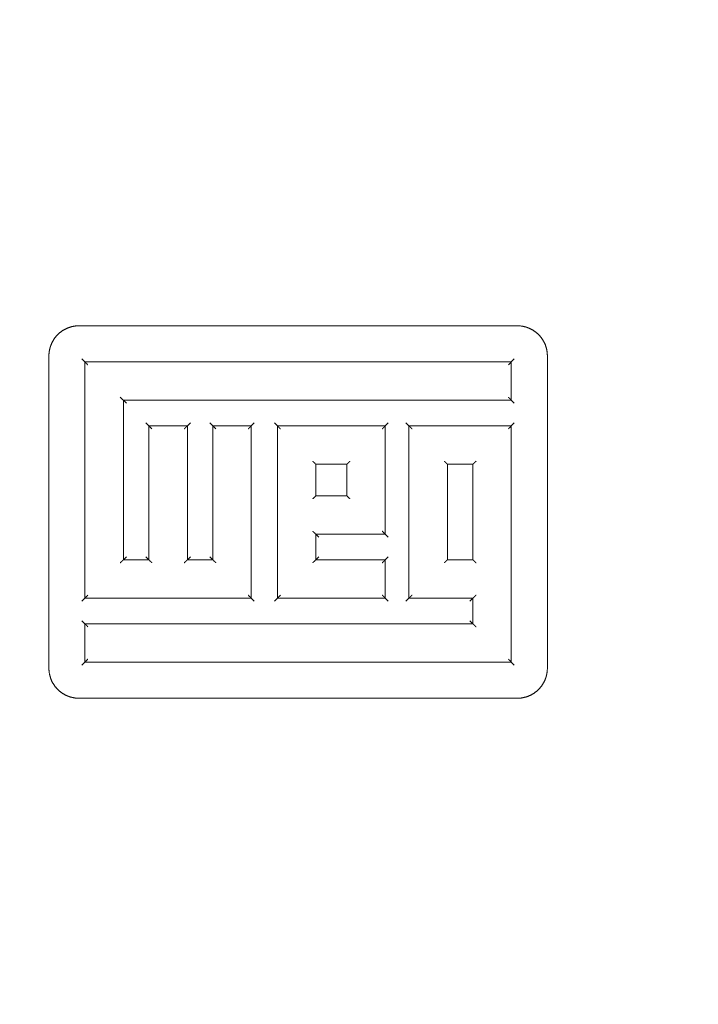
# Model space of a CAD drawing. Header units: millimetres. Extents: x -25606 to 96684, y -22894 to 47132.
# Tile 37 of 89: x 9034 to 9147, y 5909 to 6072. Entities that reach past the tile are written whole.
import ezdxf

# ---------------------------------------------------------------- set-up
doc = ezdxf.new("R2010")
doc.units = ezdxf.units.MM
doc.header["$LTSCALE"] = 50
doc.linetypes.add('A_CARA_16', pattern=[11.4, 6, -1.8, 0, -1.8, 0, -1.8])
doc.layers.add('CA_TG', color=9, linetype='A_CARA_16', lineweight=13)

# ---------------------------------------------------------------- blocks, each defined once
blk = doc.blocks.new('tg')
h = blk.add_hatch()
h.set_pattern_fill('ANSI31', color=252, scale=254, angle=345, style=0)
h.set_pattern_definition([(30, (1065.013, 2161), (-15.87501, 27.4963), [])])
edge = h.paths.add_edge_path()
edge.add_spline(control_points=[(5561.44, 5261.52), (5560.77, 5261.63), (5560.1, 5261.75), (5559.44, 5261.88)], knot_values=[13.825662, 13.825662, 13.825662, 13.825662, 14.000098, 14.000098, 14.000098, 14.000098], degree=3, periodic=0)
edge.add_line((5559.44, 5261.88), (5559.44, 5261.88))
edge.add_line((5559.44, 5261.88), (5559.44, 5298.08))
edge.add_line((5559.44, 5298.08), (5561.44, 5298.08))
edge.add_line((5561.44, 5298.08), (5561.44, 5261.52))
edge.add_line((5561.44, 5261.52), (5561.44, 5261.52))
edge = h.paths.add_edge_path()
edge.add_line((4448.44, 4291.46), (4448.44, 4376.45))
edge.add_spline(control_points=[(4448.44, 4376.45), (4449.11, 4376.22), (4449.78, 4375.97), (4450.44, 4375.72)], knot_values=[10.864235, 10.864235, 10.864235, 10.864235, 11.074814, 11.074814, 11.074814, 11.074814], degree=3, periodic=0)
edge.add_line((4450.44, 4375.72), (4450.44, 4375.72))
edge.add_line((4450.44, 4375.72), (4450.44, 4292.04))
edge.add_spline(control_points=[(4450.44, 4292.04), (4450.27, 4291.99), (4450.09, 4291.94), (4449.43, 4291.74), (4448.94, 4291.6), (4448.44, 4291.46)], knot_values=[22.713594, 22.713594, 22.713594, 22.713594, 22.768373, 22.768373, 22.922016, 22.922016, 22.922016, 22.922016], degree=3, periodic=0)
edge = h.paths.add_edge_path()
edge.add_ellipse((5557.44, 4308.55), major_axis=(-3, 4), ratio=1, start_angle=270, end_angle=299.5519)
edge.add_line((5559.44, 4313.13), (5559.44, 4362.82))
edge.add_line((5559.44, 4362.82), (5559.44, 4362.82))
edge.add_spline(control_points=[(5559.44, 4362.82), (5559.83, 4362.95), (5560.22, 4363.08), (5560.89, 4363.27), (5561.16, 4363.35), (5561.44, 4363.43)], knot_values=[5.579232, 5.579232, 5.579232, 5.579232, 5.705995, 5.705995, 5.795124, 5.795124, 5.795124, 5.795124], degree=3, periodic=0)
edge.add_line((5561.44, 4363.43), (5561.44, 4311.55))
at = {"color": 252}
for p, q in [((4961.91, 5048.25), (5034.91, 5048.25)), ((4956.91, 5043.25), (4956.91, 4991.25)), ((4962.41, 5042.75), (4962.91, 5042.25)), ((5033.91, 5042.25), (4962.91, 5042.25)), ((4962.91, 5042.25), (4962.91, 5002.9)), ((5034.41, 5042.75), (5033.91, 5042.25)), ((5033.91, 5035.85), (5033.91, 5042.25)), ((5039.91, 4991.25), (5039.91, 5043.25)), ((4969.31, 5035.85), (4969.81, 5035.35)), ((4969.31, 5035.85), (5033.91, 5035.85)), ((4969.31, 5035.85), (4969.31, 5009.3)), ((5033.91, 5035.85), (5034.41, 5035.35)), ((4973.56, 5031.6), (4973.06, 5032.1)), ((4973.56, 5009.3), (4973.56, 5031.6)), ((4979.96, 5031.6), (4973.56, 5031.6)), ((4979.96, 5031.6), (4980.46, 5032.1)), ((4979.96, 5031.6), (4979.96, 5009.3)), ((4983.71, 5032.1), (4984.21, 5031.6)), ((4990.61, 5031.6), (4984.21, 5031.6)), ((4984.21, 5009.3), (4984.21, 5031.6)), ((4991.11, 5032.1), (4990.61, 5031.6)), ((4990.61, 5031.6), (4990.61, 5002.9)), ((4994.96, 5031.6), (4994.46, 5032.1)), ((5012.91, 5031.6), (4994.96, 5031.6)), ((4994.96, 5002.9), (4994.96, 5031.6)), ((5012.91, 5031.6), (5013.41, 5032.1)), ((5012.91, 5013.55), (5012.91, 5031.6)), ((5016.36, 5032.1), (5016.86, 5031.6)), ((5033.91, 5031.6), (5016.86, 5031.6)), ((5016.86, 5002.9), (5016.86, 5031.6)), ((5034.41, 5032.1), (5033.91, 5031.6)), ((5033.91, 4992.25), (5033.91, 5031.6)), ((5001.36, 5025.2), (5001.36, 5019.95)), ((5001.36, 5025.2), (5006.51, 5025.2)), ((5006.51, 5019.95), (5006.51, 5025.2)), ((5023.26, 5025.2), (5027.51, 5025.2)), ((5023.26, 5025.2), (5023.26, 5009.3)), ((5027.51, 5009.3), (5027.51, 5025.2)), ((5006.51, 5019.95), (5001.36, 5019.95)), ((5001.36, 5013.55), (5001.86, 5013.05)), ((5001.36, 5013.55), (5012.91, 5013.55)), ((5001.36, 5013.55), (5001.36, 5009.3)), ((5012.91, 5013.55), (5013.41, 5013.05)), ((4969.31, 5009.3), (4969.81, 5009.8)), ((4973.56, 5009.3), (4973.06, 5009.8)), ((4979.96, 5009.3), (4980.46, 5009.8)), ((4983.71, 5009.8), (4984.21, 5009.3)), ((5001.86, 5009.8), (5001.36, 5009.3)), ((5013.41, 5009.8), (5012.91, 5009.3)), ((4973.56, 5009.3), (4969.31, 5009.3)), ((4984.21, 5009.3), (4979.96, 5009.3)), ((5012.91, 5009.3), (5001.36, 5009.3)), ((5012.91, 5002.9), (5012.91, 5009.3)), ((5027.51, 5009.3), (5023.26, 5009.3)), ((4962.41, 5002.4), (4962.91, 5002.9)), ((4962.91, 5002.9), (4990.61, 5002.9)), ((4991.11, 5002.4), (4990.61, 5002.9)), ((4994.46, 5002.4), (4994.96, 5002.9)), ((4994.96, 5002.9), (5012.91, 5002.9)), ((5013.41, 5002.4), (5012.91, 5002.9)), ((5016.36, 5002.4), (5016.86, 5002.9)), ((5016.86, 5002.9), (5027.51, 5002.9)), ((5027.01, 5002.4), (5027.51, 5002.9)), ((5027.51, 4998.65), (5027.51, 5002.9)), ((4962.91, 4998.65), (4962.41, 4999.15)), ((4962.91, 4998.65), (4962.91, 4992.25)), ((5027.51, 4998.65), (4962.91, 4998.65)), ((5027.51, 4998.65), (5027.01, 4999.15)), ((4962.91, 4992.25), (4962.41, 4991.75)), ((4962.91, 4992.25), (5033.91, 4992.25)), ((5033.91, 4992.25), (5034.41, 4991.75)), ((5034.91, 4986.25), (4961.91, 4986.25))]:
    blk.add_line(p, q, dxfattribs=at)
for points, knots in [([(4961.91, 5048.25), (4961.58, 5048.25), (4961.25, 5048.22), (4960.93, 5048.15), (4960.61, 5048.09), (4960.3, 5047.99), (4959.99, 5047.87), (4959.69, 5047.74), (4959.4, 5047.59), (4959.13, 5047.41), (4958.86, 5047.22), (4958.61, 5047.02), (4958.38, 5046.79), (4958.15, 5046.56), (4957.93, 5046.3), (4957.75, 5046.03), (4957.57, 5045.75), (4957.42, 5045.47), (4957.29, 5045.16), (4957.23, 5045.01), (4957.17, 5044.86), (4957.13, 5044.7), (4957.08, 5044.54), (4957.04, 5044.38), (4957.01, 5044.22), (4956.94, 5043.91), (4956.91, 5043.58), (4956.91, 5043.25)], [0, 0, 0, 0, 0.000985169, 0.000985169, 0.000985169, 0.001970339, 0.001970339, 0.001970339, 0.002955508, 0.002955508, 0.002955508, 0.003940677, 0.003940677, 0.003940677, 0.004925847, 0.004925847, 0.004925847, 0.005911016, 0.005911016, 0.005911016, 0.006403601, 0.006403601, 0.006403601, 0.006896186, 0.006896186, 0.006896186, 0.007881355, 0.007881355, 0.007881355, 0.007881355]), ([(5039.91, 5043.25), (5039.91, 5043.58), (5039.88, 5043.91), (5039.81, 5044.23), (5039.75, 5044.55), (5039.65, 5044.87), (5039.53, 5045.17), (5039.4, 5045.47), (5039.25, 5045.76), (5039.06, 5046.03), (5038.88, 5046.31), (5038.67, 5046.56), (5038.44, 5046.79), (5038.21, 5047.02), (5037.96, 5047.23), (5037.68, 5047.41), (5037.41, 5047.59), (5037.13, 5047.74), (5036.82, 5047.87), (5036.67, 5047.93), (5036.52, 5047.99), (5036.36, 5048.04), (5036.2, 5048.08), (5036.04, 5048.12), (5035.88, 5048.15), (5035.57, 5048.22), (5035.24, 5048.25), (5034.91, 5048.25)], [0, 0, 0, 0, 0.000985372, 0.000985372, 0.000985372, 0.001970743, 0.001970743, 0.001970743, 0.002956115, 0.002956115, 0.002956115, 0.003941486, 0.003941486, 0.003941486, 0.004926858, 0.004926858, 0.004926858, 0.005912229, 0.005912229, 0.005912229, 0.006404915, 0.006404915, 0.006404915, 0.006897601, 0.006897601, 0.006897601, 0.007882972, 0.007882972, 0.007882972, 0.007882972]), ([(4962.91, 5042.25), (4962.91, 5042.25), (4962.92, 5042.24), (4962.94, 5042.22), (4962.95, 5042.2), (4963.01, 5042.14), (4963.05, 5042.09), (4963.13, 5042), (4963.18, 5041.96), (4963.28, 5041.86), (4963.33, 5041.81), (4963.38, 5041.75), (4963.38, 5041.75), (4963.39, 5041.75)], [0.1108848, 0.1108848, 0.1108848, 0.1108848, 0.125237, 0.125237, 0.1450684, 0.1450684, 0.1715433, 0.1715433, 0.1974021, 0.1974021, 0.2245447, 0.2245447, 0.2250918, 0.2250918, 0.2250918, 0.2250918]), ([(5033.91, 5042.25), (5033.91, 5042.25), (5033.91, 5042.24), (5033.89, 5042.22), (5033.87, 5042.2), (5033.81, 5042.14), (5033.77, 5042.09), (5033.69, 5042), (5033.64, 5041.96), (5033.54, 5041.86), (5033.49, 5041.81), (5033.44, 5041.75), (5033.44, 5041.75), (5033.44, 5041.75)], [-0.09292621, -0.09292621, -0.09292621, -0.09292621, -0.08119218, -0.08119218, -0.06497834, -0.06497834, -0.04333302, -0.04333302, -0.02219131, -0.02219131, 0, 0, 0.00044729, 0.00044729, 0.00044729, 0.00044729]), ([(4968.79, 5036.35), (4968.79, 5036.35), (4968.79, 5036.35), (4968.85, 5036.29), (4968.9, 5036.24), (4969, 5036.14), (4969.05, 5036.1), (4969.14, 5036.01), (4969.18, 5035.96), (4969.25, 5035.9), (4969.27, 5035.88), (4969.3, 5035.86), (4969.31, 5035.85), (4969.31, 5035.85), (4969.31, 5035.85), (4969.31, 5035.85)], [-0.2250918, -0.2250918, -0.2250918, -0.2250918, -0.2245447, -0.2245447, -0.1974021, -0.1974021, -0.1715433, -0.1715433, -0.1450684, -0.1450684, -0.125237, -0.125237, -0.107908, -0.107908, -0.1077614, -0.1077614, -0.1077614, -0.1077614]), ([(5033.44, 5036.35), (5033.44, 5036.35), (5033.44, 5036.35), (5033.49, 5036.29), (5033.54, 5036.24), (5033.64, 5036.14), (5033.69, 5036.1), (5033.77, 5036.01), (5033.81, 5035.96), (5033.87, 5035.9), (5033.89, 5035.88), (5033.91, 5035.86), (5033.91, 5035.85), (5033.91, 5035.85)], [-0.2250918, -0.2250918, -0.2250918, -0.2250918, -0.2245447, -0.2245447, -0.1974021, -0.1974021, -0.1715433, -0.1715433, -0.1450684, -0.1450684, -0.125237, -0.125237, -0.1108848, -0.1108848, -0.1108848, -0.1108848]), ([(4974.04, 5031.1), (4974.04, 5031.1), (4974.04, 5031.1), (4973.99, 5031.16), (4973.94, 5031.21), (4973.84, 5031.31), (4973.79, 5031.35), (4973.7, 5031.44), (4973.66, 5031.49), (4973.61, 5031.55), (4973.59, 5031.57), (4973.57, 5031.59), (4973.56, 5031.6), (4973.56, 5031.6)], [-0.2250918, -0.2250918, -0.2250918, -0.2250918, -0.2245447, -0.2245447, -0.1974021, -0.1974021, -0.1715433, -0.1715433, -0.1450684, -0.1450684, -0.125237, -0.125237, -0.1099381, -0.1099381, -0.1099381, -0.1099381]), ([(4979.45, 5031.1), (4979.45, 5031.1), (4979.45, 5031.1), (4979.5, 5031.16), (4979.56, 5031.21), (4979.66, 5031.31), (4979.7, 5031.35), (4979.79, 5031.44), (4979.84, 5031.49), (4979.9, 5031.55), (4979.92, 5031.57), (4979.95, 5031.59), (4979.96, 5031.6), (4979.96, 5031.6), (4979.96, 5031.6), (4979.96, 5031.6)], [-0.00044729, -0.00044729, -0.00044729, -0.00044729, 0, 0, 0.02219131, 0.02219131, 0.04333302, 0.04333302, 0.06497834, 0.06497834, 0.08119218, 0.08119218, 0.09536003, 0.09536003, 0.0954799, 0.0954799, 0.0954799, 0.0954799]), ([(4984.21, 5031.6), (4984.21, 5031.6), (4984.22, 5031.59), (4984.24, 5031.57), (4984.26, 5031.55), (4984.32, 5031.49), (4984.36, 5031.44), (4984.45, 5031.35), (4984.49, 5031.31), (4984.59, 5031.21), (4984.65, 5031.16), (4984.7, 5031.1), (4984.7, 5031.1), (4984.7, 5031.1)], [0.1089941, 0.1089941, 0.1089941, 0.1089941, 0.125237, 0.125237, 0.1450684, 0.1450684, 0.1715433, 0.1715433, 0.1974021, 0.1974021, 0.2245447, 0.2245447, 0.2250918, 0.2250918, 0.2250918, 0.2250918]), ([(4990.61, 5031.6), (4990.61, 5031.6), (4990.61, 5031.6), (4990.61, 5031.6), (4990.6, 5031.59), (4990.58, 5031.57), (4990.55, 5031.55), (4990.49, 5031.49), (4990.45, 5031.44), (4990.36, 5031.35), (4990.31, 5031.31), (4990.21, 5031.21), (4990.16, 5031.16), (4990.11, 5031.1), (4990.11, 5031.1), (4990.1, 5031.1)], [-0.0954799, -0.0954799, -0.0954799, -0.0954799, -0.09536003, -0.09536003, -0.08119218, -0.08119218, -0.06497834, -0.06497834, -0.04333302, -0.04333302, -0.02219131, -0.02219131, 0, 0, 0.00044729, 0.00044729, 0.00044729, 0.00044729]), ([(4994.96, 5031.6), (4994.96, 5031.6), (4994.97, 5031.59), (4994.99, 5031.57), (4995.01, 5031.55), (4995.07, 5031.49), (4995.12, 5031.44), (4995.2, 5031.35), (4995.25, 5031.31), (4995.35, 5031.21), (4995.4, 5031.16), (4995.46, 5031.1), (4995.46, 5031.1), (4995.46, 5031.1)], [0.1080438, 0.1080438, 0.1080438, 0.1080438, 0.125237, 0.125237, 0.1450684, 0.1450684, 0.1715433, 0.1715433, 0.1974021, 0.1974021, 0.2245447, 0.2245447, 0.2250918, 0.2250918, 0.2250918, 0.2250918]), ([(5012.42, 5031.1), (5012.42, 5031.1), (5012.42, 5031.1), (5012.48, 5031.16), (5012.53, 5031.21), (5012.63, 5031.31), (5012.67, 5031.35), (5012.76, 5031.44), (5012.8, 5031.49), (5012.86, 5031.55), (5012.88, 5031.57), (5012.91, 5031.59), (5012.91, 5031.6), (5012.91, 5031.6)], [-0.00044729, -0.00044729, -0.00044729, -0.00044729, 0, 0, 0.02219131, 0.02219131, 0.04333302, 0.04333302, 0.06497834, 0.06497834, 0.08119218, 0.08119218, 0.09445033, 0.09445033, 0.09445033, 0.09445033]), ([(5016.86, 5031.6), (5016.86, 5031.6), (5016.86, 5031.6), (5016.86, 5031.6), (5016.87, 5031.59), (5016.9, 5031.57), (5016.92, 5031.55), (5016.98, 5031.49), (5017.03, 5031.44), (5017.12, 5031.35), (5017.17, 5031.31), (5017.27, 5031.21), (5017.32, 5031.16), (5017.37, 5031.1), (5017.37, 5031.1), (5017.37, 5031.1)], [0.1077614, 0.1077614, 0.1077614, 0.1077614, 0.107908, 0.107908, 0.125237, 0.125237, 0.1450684, 0.1450684, 0.1715433, 0.1715433, 0.1974021, 0.1974021, 0.2245447, 0.2245447, 0.2250918, 0.2250918, 0.2250918, 0.2250918]), ([(5033.91, 5031.6), (5033.91, 5031.6), (5033.91, 5031.59), (5033.89, 5031.57), (5033.87, 5031.55), (5033.81, 5031.49), (5033.77, 5031.44), (5033.69, 5031.35), (5033.64, 5031.31), (5033.54, 5031.21), (5033.49, 5031.16), (5033.44, 5031.1), (5033.44, 5031.1), (5033.44, 5031.1)], [-0.09292621, -0.09292621, -0.09292621, -0.09292621, -0.08119218, -0.08119218, -0.06497834, -0.06497834, -0.04333302, -0.04333302, -0.02219131, -0.02219131, 0, 0, 0.00044729, 0.00044729, 0.00044729, 0.00044729]), ([(5001.36, 5025.2), (5001.36, 5025.2), (5001.35, 5025.21), (5001.33, 5025.23), (5001.31, 5025.25), (5001.25, 5025.31), (5001.21, 5025.36), (5001.12, 5025.45), (5001.07, 5025.49), (5000.97, 5025.59), (5000.92, 5025.64), (5000.86, 5025.7), (5000.86, 5025.7), (5000.86, 5025.7)], [0.1079997, 0.1079997, 0.1079997, 0.1079997, 0.125237, 0.125237, 0.1450684, 0.1450684, 0.1715433, 0.1715433, 0.1974021, 0.1974021, 0.2245447, 0.2245447, 0.2250918, 0.2250918, 0.2250918, 0.2250918]), ([(5006.51, 5025.2), (5006.51, 5025.2), (5006.51, 5025.2), (5006.51, 5025.2), (5006.52, 5025.21), (5006.55, 5025.23), (5006.57, 5025.25), (5006.63, 5025.31), (5006.67, 5025.36), (5006.76, 5025.45), (5006.81, 5025.49), (5006.91, 5025.59), (5006.96, 5025.64), (5007.01, 5025.7), (5007.02, 5025.7), (5007.02, 5025.7)], [-0.0954799, -0.0954799, -0.0954799, -0.0954799, -0.09536003, -0.09536003, -0.08119218, -0.08119218, -0.06497834, -0.06497834, -0.04333302, -0.04333302, -0.02219131, -0.02219131, 0, 0, 0.00044729, 0.00044729, 0.00044729, 0.00044729]), ([(5023.26, 5025.2), (5023.26, 5025.2), (5023.26, 5025.21), (5023.23, 5025.23), (5023.21, 5025.25), (5023.16, 5025.31), (5023.12, 5025.36), (5023.03, 5025.45), (5022.98, 5025.49), (5022.89, 5025.59), (5022.83, 5025.64), (5022.78, 5025.7), (5022.78, 5025.7), (5022.78, 5025.7)], [0.1099381, 0.1099381, 0.1099381, 0.1099381, 0.125237, 0.125237, 0.1450684, 0.1450684, 0.1715433, 0.1715433, 0.1974021, 0.1974021, 0.2245447, 0.2245447, 0.2250918, 0.2250918, 0.2250918, 0.2250918]), ([(5027.51, 5025.2), (5027.51, 5025.2), (5027.51, 5025.2), (5027.51, 5025.2), (5027.52, 5025.21), (5027.55, 5025.23), (5027.58, 5025.25), (5027.64, 5025.31), (5027.68, 5025.36), (5027.77, 5025.45), (5027.82, 5025.49), (5027.92, 5025.59), (5027.98, 5025.64), (5028.03, 5025.7), (5028.03, 5025.7), (5028.03, 5025.7)], [-0.0954799, -0.0954799, -0.0954799, -0.0954799, -0.09536003, -0.09536003, -0.08119218, -0.08119218, -0.06497835, -0.06497835, -0.04333302, -0.04333302, -0.02219131, -0.02219131, 0, 0, 0.00044729, 0.00044729, 0.00044729, 0.00044729]), ([(5000.86, 5019.45), (5000.86, 5019.45), (5000.86, 5019.45), (5000.92, 5019.51), (5000.97, 5019.56), (5001.07, 5019.66), (5001.12, 5019.7), (5001.21, 5019.79), (5001.25, 5019.84), (5001.31, 5019.9), (5001.33, 5019.92), (5001.35, 5019.94), (5001.36, 5019.95), (5001.36, 5019.95)], [-0.00044729, -0.00044729, -0.00044729, -0.00044729, 0, 0, 0.02219131, 0.02219131, 0.04333302, 0.04333302, 0.06497835, 0.06497835, 0.08119218, 0.08119218, 0.09528506, 0.09528506, 0.09528506, 0.09528506]), ([(5007.02, 5019.45), (5007.02, 5019.45), (5007.01, 5019.45), (5006.96, 5019.51), (5006.91, 5019.56), (5006.81, 5019.66), (5006.76, 5019.7), (5006.67, 5019.79), (5006.63, 5019.84), (5006.57, 5019.9), (5006.55, 5019.92), (5006.52, 5019.94), (5006.51, 5019.95), (5006.51, 5019.95), (5006.51, 5019.95), (5006.51, 5019.95)], [-0.2250918, -0.2250918, -0.2250918, -0.2250918, -0.2245447, -0.2245447, -0.1974021, -0.1974021, -0.1715433, -0.1715433, -0.1450684, -0.1450684, -0.125237, -0.125237, -0.107908, -0.107908, -0.1077614, -0.1077614, -0.1077614, -0.1077614]), ([(5000.86, 5014.05), (5000.86, 5014.05), (5000.86, 5014.05), (5000.92, 5013.99), (5000.97, 5013.94), (5001.07, 5013.84), (5001.12, 5013.8), (5001.21, 5013.71), (5001.25, 5013.66), (5001.31, 5013.6), (5001.33, 5013.58), (5001.35, 5013.56), (5001.36, 5013.55), (5001.36, 5013.55)], [-0.2250918, -0.2250918, -0.2250918, -0.2250918, -0.2245447, -0.2245447, -0.1974021, -0.1974021, -0.1715433, -0.1715433, -0.1450684, -0.1450684, -0.125237, -0.125237, -0.1079997, -0.1079997, -0.1079997, -0.1079997]), ([(5012.42, 5014.05), (5012.42, 5014.05), (5012.42, 5014.05), (5012.48, 5013.99), (5012.53, 5013.94), (5012.63, 5013.84), (5012.67, 5013.8), (5012.76, 5013.71), (5012.8, 5013.66), (5012.86, 5013.6), (5012.88, 5013.58), (5012.91, 5013.56), (5012.91, 5013.55), (5012.91, 5013.55)], [-0.2250918, -0.2250918, -0.2250918, -0.2250918, -0.2245447, -0.2245447, -0.1974021, -0.1974021, -0.1715433, -0.1715433, -0.1450684, -0.1450684, -0.125237, -0.125237, -0.1090207, -0.1090207, -0.1090207, -0.1090207]), ([(4992.93, 4745.84), (4997.01, 4745.84), (4999, 4746.2), (5004.33, 4748.24), (5007.13, 4749.64), (5019.37, 4756.83), (5032.56, 4765.85), (5082.68, 4798.22), (5130.58, 4827.42), (5242.37, 4891.85), (5303.21, 4926.12), (5372.37, 4965.64), (5392.04, 4976.92), (5416.14, 4990.18), (5423.28, 4993.99), (5436.02, 5000.34), (5441.63, 5002.89), (5451.63, 5006.63), (5456.11, 5007.93), (5465.42, 5009.32), (5470.31, 5009.23), (5478.76, 5007.39), (5482.32, 5005.97), (5486.82, 5003.68), (5487.97, 5003.05), (5489.12, 5002.39)], [1, 1, 1, 1, 1.148821, 1.148821, 1.255648, 1.255648, 1.507157, 1.507157, 1.907157, 1.907157, 2.307157, 2.307157, 2.507157, 2.507157, 2.607157, 2.607157, 2.705367, 2.705367, 2.794757, 2.794757, 2.890784, 2.890784, 2.971439, 2.971439, 3, 3, 3, 3]), ([(4968.79, 5008.8), (4968.79, 5008.8), (4968.79, 5008.8), (4968.85, 5008.86), (4968.9, 5008.91), (4969, 5009.01), (4969.05, 5009.05), (4969.14, 5009.14), (4969.18, 5009.19), (4969.25, 5009.25), (4969.27, 5009.27), (4969.3, 5009.29), (4969.31, 5009.3), (4969.31, 5009.3), (4969.31, 5009.3), (4969.31, 5009.3)], [-0.00044729, -0.00044729, -0.00044729, -0.00044729, 0, 0, 0.02219131, 0.02219131, 0.04333302, 0.04333302, 0.06497834, 0.06497834, 0.08119218, 0.08119218, 0.09536003, 0.09536003, 0.0954799, 0.0954799, 0.0954799, 0.0954799]), ([(4974.04, 5008.8), (4974.04, 5008.8), (4974.04, 5008.8), (4973.99, 5008.86), (4973.94, 5008.91), (4973.84, 5009.01), (4973.79, 5009.05), (4973.7, 5009.14), (4973.66, 5009.19), (4973.61, 5009.25), (4973.59, 5009.27), (4973.57, 5009.29), (4973.56, 5009.3), (4973.56, 5009.3)], [-0.2250918, -0.2250918, -0.2250918, -0.2250918, -0.2245447, -0.2245447, -0.1974021, -0.1974021, -0.1715433, -0.1715433, -0.1450684, -0.1450684, -0.125237, -0.125237, -0.1099381, -0.1099381, -0.1099381, -0.1099381]), ([(4979.45, 5008.8), (4979.45, 5008.8), (4979.45, 5008.8), (4979.5, 5008.86), (4979.56, 5008.91), (4979.66, 5009.01), (4979.7, 5009.05), (4979.79, 5009.14), (4979.84, 5009.19), (4979.9, 5009.25), (4979.92, 5009.27), (4979.95, 5009.29), (4979.96, 5009.3), (4979.96, 5009.3), (4979.96, 5009.3), (4979.96, 5009.3)], [-0.00044729, -0.00044729, -0.00044729, -0.00044729, 0, 0, 0.02219131, 0.02219131, 0.04333302, 0.04333302, 0.06497834, 0.06497834, 0.08119218, 0.08119218, 0.09536003, 0.09536003, 0.0954799, 0.0954799, 0.0954799, 0.0954799]), ([(4984.21, 5009.3), (4984.21, 5009.3), (4984.22, 5009.29), (4984.24, 5009.27), (4984.26, 5009.25), (4984.32, 5009.19), (4984.36, 5009.14), (4984.45, 5009.05), (4984.49, 5009.01), (4984.59, 5008.91), (4984.65, 5008.86), (4984.7, 5008.8), (4984.7, 5008.8), (4984.7, 5008.8)], [0.1089941, 0.1089941, 0.1089941, 0.1089941, 0.125237, 0.125237, 0.1450684, 0.1450684, 0.1715433, 0.1715433, 0.1974021, 0.1974021, 0.2245447, 0.2245447, 0.2250918, 0.2250918, 0.2250918, 0.2250918]), ([(5000.86, 5008.8), (5000.86, 5008.8), (5000.86, 5008.8), (5000.92, 5008.86), (5000.97, 5008.91), (5001.07, 5009.01), (5001.12, 5009.05), (5001.21, 5009.14), (5001.25, 5009.19), (5001.31, 5009.25), (5001.33, 5009.27), (5001.35, 5009.29), (5001.36, 5009.3), (5001.36, 5009.3)], [-0.00044729, -0.00044729, -0.00044729, -0.00044729, 0, 0, 0.02219131, 0.02219131, 0.04333302, 0.04333302, 0.06497835, 0.06497835, 0.08119218, 0.08119218, 0.09528506, 0.09528506, 0.09528506, 0.09528506]), ([(5012.91, 5009.3), (5012.91, 5009.3), (5012.91, 5009.29), (5012.88, 5009.27), (5012.86, 5009.25), (5012.8, 5009.19), (5012.76, 5009.14), (5012.67, 5009.05), (5012.63, 5009.01), (5012.53, 5008.91), (5012.48, 5008.86), (5012.42, 5008.8), (5012.42, 5008.8), (5012.42, 5008.8)], [-0.09445033, -0.09445033, -0.09445033, -0.09445033, -0.08119218, -0.08119218, -0.06497834, -0.06497834, -0.04333302, -0.04333302, -0.02219131, -0.02219131, 0, 0, 0.00044729, 0.00044729, 0.00044729, 0.00044729]), ([(5022.78, 5008.8), (5022.78, 5008.8), (5022.78, 5008.8), (5022.83, 5008.86), (5022.89, 5008.91), (5022.98, 5009.01), (5023.03, 5009.05), (5023.12, 5009.14), (5023.16, 5009.19), (5023.21, 5009.25), (5023.23, 5009.27), (5023.26, 5009.29), (5023.26, 5009.3), (5023.26, 5009.3)], [-0.00044729, -0.00044729, -0.00044729, -0.00044729, 0, 0, 0.02219131, 0.02219131, 0.04333302, 0.04333302, 0.06497835, 0.06497835, 0.08119218, 0.08119218, 0.09370023, 0.09370023, 0.09370023, 0.09370023]), ([(5028.03, 5008.8), (5028.03, 5008.8), (5028.03, 5008.8), (5027.98, 5008.86), (5027.92, 5008.91), (5027.82, 5009.01), (5027.77, 5009.05), (5027.68, 5009.14), (5027.64, 5009.19), (5027.58, 5009.25), (5027.55, 5009.27), (5027.52, 5009.29), (5027.51, 5009.3), (5027.51, 5009.3), (5027.51, 5009.3), (5027.51, 5009.3)], [-0.2250918, -0.2250918, -0.2250918, -0.2250918, -0.2245447, -0.2245447, -0.1974021, -0.1974021, -0.1715433, -0.1715433, -0.1450684, -0.1450684, -0.125237, -0.125237, -0.107908, -0.107908, -0.1077614, -0.1077614, -0.1077614, -0.1077614]), ([(4962.91, 5002.9), (4962.91, 5002.9), (4962.92, 5002.91), (4962.94, 5002.93), (4962.95, 5002.95), (4963.01, 5003.01), (4963.05, 5003.06), (4963.13, 5003.15), (4963.18, 5003.19), (4963.28, 5003.29), (4963.33, 5003.34), (4963.38, 5003.4), (4963.38, 5003.4), (4963.39, 5003.4)], [-0.09292621, -0.09292621, -0.09292621, -0.09292621, -0.08119218, -0.08119218, -0.06497835, -0.06497835, -0.04333302, -0.04333302, -0.02219131, -0.02219131, 0, 0, 0.00044729, 0.00044729, 0.00044729, 0.00044729]), ([(4990.61, 5002.9), (4990.61, 5002.9), (4990.61, 5002.9), (4990.61, 5002.9), (4990.6, 5002.91), (4990.58, 5002.93), (4990.55, 5002.95), (4990.49, 5003.01), (4990.45, 5003.06), (4990.36, 5003.15), (4990.31, 5003.19), (4990.21, 5003.29), (4990.16, 5003.34), (4990.11, 5003.4), (4990.11, 5003.4), (4990.1, 5003.4)], [0.1077614, 0.1077614, 0.1077614, 0.1077614, 0.107908, 0.107908, 0.125237, 0.125237, 0.1450684, 0.1450684, 0.1715433, 0.1715433, 0.1974021, 0.1974021, 0.2245447, 0.2245447, 0.2250918, 0.2250918, 0.2250918, 0.2250918]), ([(4994.96, 5002.9), (4994.96, 5002.9), (4994.97, 5002.91), (4994.99, 5002.93), (4995.01, 5002.95), (4995.07, 5003.01), (4995.12, 5003.06), (4995.2, 5003.15), (4995.25, 5003.19), (4995.35, 5003.29), (4995.4, 5003.34), (4995.46, 5003.4), (4995.46, 5003.4), (4995.46, 5003.4)], [-0.09524897, -0.09524897, -0.09524897, -0.09524897, -0.08119218, -0.08119218, -0.06497834, -0.06497834, -0.04333302, -0.04333302, -0.02219131, -0.02219131, 0, 0, 0.00044729, 0.00044729, 0.00044729, 0.00044729]), ([(5012.91, 5002.9), (5012.91, 5002.9), (5012.91, 5002.91), (5012.88, 5002.93), (5012.86, 5002.95), (5012.8, 5003.01), (5012.76, 5003.06), (5012.67, 5003.15), (5012.63, 5003.19), (5012.53, 5003.29), (5012.48, 5003.34), (5012.42, 5003.4), (5012.42, 5003.4), (5012.42, 5003.4)], [0.1090207, 0.1090207, 0.1090207, 0.1090207, 0.125237, 0.125237, 0.1450684, 0.1450684, 0.1715433, 0.1715433, 0.1974021, 0.1974021, 0.2245447, 0.2245447, 0.2250918, 0.2250918, 0.2250918, 0.2250918]), ([(5016.86, 5002.9), (5016.86, 5002.9), (5016.86, 5002.9), (5016.86, 5002.9), (5016.87, 5002.91), (5016.9, 5002.93), (5016.92, 5002.95), (5016.98, 5003.01), (5017.03, 5003.06), (5017.12, 5003.15), (5017.17, 5003.19), (5017.27, 5003.29), (5017.32, 5003.34), (5017.37, 5003.4), (5017.37, 5003.4), (5017.37, 5003.4)], [-0.0954799, -0.0954799, -0.0954799, -0.0954799, -0.09536003, -0.09536003, -0.08119218, -0.08119218, -0.06497834, -0.06497834, -0.04333302, -0.04333302, -0.02219131, -0.02219131, 0, 0, 0.00044729, 0.00044729, 0.00044729, 0.00044729]), ([(5028.03, 5003.4), (5028.03, 5003.4), (5028.03, 5003.4), (5027.98, 5003.34), (5027.92, 5003.29), (5027.82, 5003.19), (5027.77, 5003.15), (5027.68, 5003.06), (5027.64, 5003.01), (5027.58, 5002.95), (5027.55, 5002.93), (5027.52, 5002.91), (5027.51, 5002.9), (5027.51, 5002.9), (5027.51, 5002.9), (5027.51, 5002.9)], [-0.00044729, -0.00044729, -0.00044729, -0.00044729, 0, 0, 0.02219131, 0.02219131, 0.04333302, 0.04333302, 0.06497834, 0.06497834, 0.08119218, 0.08119218, 0.09536003, 0.09536003, 0.0954799, 0.0954799, 0.0954799, 0.0954799]), ([(4963.39, 4998.15), (4963.38, 4998.15), (4963.38, 4998.15), (4963.33, 4998.21), (4963.28, 4998.26), (4963.18, 4998.36), (4963.13, 4998.4), (4963.05, 4998.49), (4963.01, 4998.54), (4962.95, 4998.6), (4962.94, 4998.62), (4962.92, 4998.64), (4962.91, 4998.65), (4962.91, 4998.65)], [-0.2250918, -0.2250918, -0.2250918, -0.2250918, -0.2245447, -0.2245447, -0.1974021, -0.1974021, -0.1715433, -0.1715433, -0.1450684, -0.1450684, -0.125237, -0.125237, -0.1108848, -0.1108848, -0.1108848, -0.1108848]), ([(5028.03, 4998.15), (5028.03, 4998.15), (5028.03, 4998.15), (5027.98, 4998.21), (5027.92, 4998.26), (5027.82, 4998.36), (5027.77, 4998.4), (5027.68, 4998.49), (5027.64, 4998.54), (5027.58, 4998.6), (5027.55, 4998.62), (5027.52, 4998.64), (5027.51, 4998.65), (5027.51, 4998.65), (5027.51, 4998.65), (5027.51, 4998.65)], [-0.2250918, -0.2250918, -0.2250918, -0.2250918, -0.2245447, -0.2245447, -0.1974021, -0.1974021, -0.1715433, -0.1715433, -0.1450684, -0.1450684, -0.125237, -0.125237, -0.107908, -0.107908, -0.1077614, -0.1077614, -0.1077614, -0.1077614]), ([(4963.39, 4992.75), (4963.38, 4992.75), (4963.38, 4992.75), (4963.33, 4992.69), (4963.28, 4992.64), (4963.18, 4992.54), (4963.13, 4992.5), (4963.05, 4992.41), (4963.01, 4992.36), (4962.95, 4992.3), (4962.94, 4992.28), (4962.92, 4992.26), (4962.91, 4992.25), (4962.91, 4992.25)], [-0.00044729, -0.00044729, -0.00044729, -0.00044729, 0, 0, 0.02219131, 0.02219131, 0.04333302, 0.04333302, 0.06497834, 0.06497834, 0.08119218, 0.08119218, 0.09292621, 0.09292621, 0.09292621, 0.09292621]), ([(5033.91, 4992.25), (5033.91, 4992.25), (5033.91, 4992.26), (5033.89, 4992.28), (5033.87, 4992.3), (5033.81, 4992.36), (5033.77, 4992.41), (5033.69, 4992.5), (5033.64, 4992.54), (5033.54, 4992.64), (5033.49, 4992.69), (5033.44, 4992.75), (5033.44, 4992.75), (5033.44, 4992.75)], [0.1108848, 0.1108848, 0.1108848, 0.1108848, 0.125237, 0.125237, 0.1450684, 0.1450684, 0.1715433, 0.1715433, 0.1974021, 0.1974021, 0.2245447, 0.2245447, 0.2250918, 0.2250918, 0.2250918, 0.2250918]), ([(4956.91, 4991.25), (4956.91, 4990.92), (4956.94, 4990.59), (4957.01, 4990.27), (4957.07, 4989.95), (4957.17, 4989.63), (4957.29, 4989.33), (4957.42, 4989.03), (4957.57, 4988.74), (4957.76, 4988.47), (4957.94, 4988.19), (4958.15, 4987.94), (4958.38, 4987.71), (4958.61, 4987.48), (4958.87, 4987.27), (4959.14, 4987.09), (4959.41, 4986.91), (4959.7, 4986.76), (4960, 4986.63), (4960.15, 4986.57), (4960.31, 4986.51), (4960.46, 4986.46), (4960.62, 4986.42), (4960.78, 4986.38), (4960.94, 4986.35), (4961.26, 4986.28), (4961.58, 4986.25), (4961.91, 4986.25)], [0, 0, 0, 0, 0.000985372, 0.000985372, 0.000985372, 0.001970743, 0.001970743, 0.001970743, 0.002956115, 0.002956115, 0.002956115, 0.003941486, 0.003941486, 0.003941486, 0.004926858, 0.004926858, 0.004926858, 0.005912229, 0.005912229, 0.005912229, 0.006404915, 0.006404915, 0.006404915, 0.006897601, 0.006897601, 0.006897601, 0.007882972, 0.007882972, 0.007882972, 0.007882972]), ([(5034.91, 4986.25), (5035.24, 4986.25), (5035.57, 4986.28), (5035.89, 4986.35), (5036.21, 4986.41), (5036.53, 4986.51), (5036.83, 4986.63), (5037.13, 4986.76), (5037.42, 4986.91), (5037.69, 4987.09), (5037.96, 4987.28), (5038.22, 4987.48), (5038.45, 4987.71), (5038.68, 4987.94), (5038.89, 4988.2), (5039.07, 4988.47), (5039.25, 4988.75), (5039.4, 4989.03), (5039.53, 4989.34), (5039.59, 4989.49), (5039.65, 4989.64), (5039.7, 4989.8), (5039.74, 4989.96), (5039.78, 4990.12), (5039.81, 4990.28), (5039.88, 4990.59), (5039.91, 4990.92), (5039.91, 4991.25)], [0, 0, 0, 0, 0.000985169, 0.000985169, 0.000985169, 0.001970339, 0.001970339, 0.001970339, 0.002955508, 0.002955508, 0.002955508, 0.003940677, 0.003940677, 0.003940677, 0.004925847, 0.004925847, 0.004925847, 0.005911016, 0.005911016, 0.005911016, 0.006403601, 0.006403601, 0.006403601, 0.006896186, 0.006896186, 0.006896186, 0.007881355, 0.007881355, 0.007881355, 0.007881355]), ([(4992.93, 4720.84), (5000.41, 4720.84), (5007.65, 4722.37), (5021.46, 4728.66), (5028.38, 4733.13), (5058.41, 4752.72), (5092.69, 4775.28), (5190.18, 4833.37), (5252.5, 4868.55), (5333.62, 4914.7), (5358.49, 4928.93), (5400.89, 4953.12), (5418.44, 4963.09), (5438.89, 4973.9), (5444.75, 4976.81), (5457.15, 4982.29), (5462.34, 4983.75), (5467.52, 4984.19), (5468.8, 4984.05), (5471.6, 4983.26), (5473.06, 4982.67), (5475.49, 4981.37), (5476.04, 4981.07), (5476.62, 4980.74)], [1, 1, 1, 1, 1.178713, 1.178713, 1.361279, 1.361279, 1.761279, 1.761279, 2.161279, 2.161279, 2.361279, 2.361279, 2.561279, 2.561279, 2.661279, 2.661279, 2.813576, 2.813576, 2.906423, 2.906423, 2.980207, 2.980207, 3, 3, 3, 3])]:
    blk.add_open_spline(points, degree=3, knots=knots, dxfattribs=at)

msp = doc.modelspace()

# ---------------------------------------------------------------- block references
at = {"layer": 'CA_TG'}
msp.add_blockref('tg', (4082.27, 973.28), dxfattribs=at)

doc.saveas('drawing.dxf')
